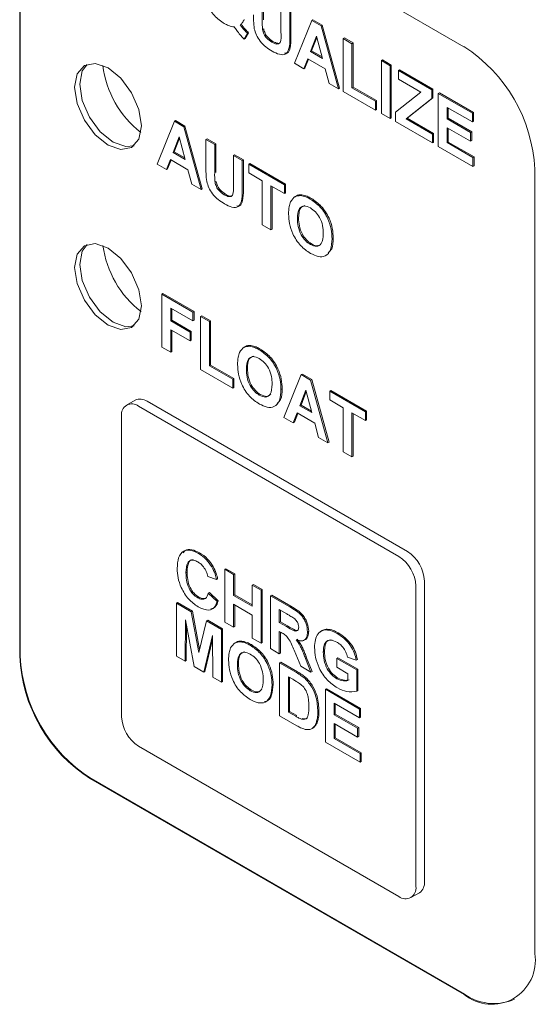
# Paper-space layout '3' of a CAD drawing. Header units: inches. Extents: x 1 to 109, y 1 to 85.
# Tile 20 of 44: x 81.967 to 82.612, y 26.593 to 27.823. Entities that reach past the tile are written whole.
import ezdxf

# ---------------------------------------------------------------- set-up
doc = ezdxf.new("R2010")
doc.units = ezdxf.units.IN
doc.header["$MEASUREMENT"] = 0

psp = doc.layouts.new('3')

# ---------------------------------------------------------------- linework, layer by layer
at = {"color": 7, "linetype": 'Continuous', "lineweight": 15, "ltscale": 5}
for p, q in [((82.5225, 27.7897), (82.0559, 28.0591)), ((81.9675, 28.008), (81.9675, 27.0282)), ((81.9682, 28.0084), (81.9682, 27.0286)), ((82.2704, 27.8582), (82.2704, 27.8224)), ((82.2719, 27.859), (82.2719, 27.8232)), ((82.2939, 27.8081), (82.2939, 27.8447)), ((82.3049, 27.8383), (82.3049, 27.8038)), ((82.3063, 27.8391), (82.3063, 27.8046)), ((82.3324, 27.8225), (82.3338, 27.8233)), ((82.3338, 27.8233), (82.3455, 27.8165)), ((82.243, 27.8169), (82.2444, 27.8177)), ((82.2709, 27.8111), (82.2723, 27.8119)), ((82.3108, 27.7689), (82.3324, 27.8225)), ((82.3324, 27.8225), (82.3441, 27.8157)), ((82.3441, 27.8157), (82.3455, 27.8165)), ((82.3441, 27.8157), (82.3658, 27.7371)), ((82.3455, 27.8165), (82.3672, 27.7379)), ((82.2521, 27.8061), (82.2479, 27.7992)), ((82.2479, 27.7992), (82.2493, 27.8001)), ((82.2535, 27.807), (82.2493, 27.8001)), ((82.2521, 27.8061), (82.2535, 27.807)), ((82.3383, 27.803), (82.3308, 27.7836)), ((82.3387, 27.8013), (82.3322, 27.7844)), ((82.3458, 27.7749), (82.3383, 27.803)), ((82.3716, 27.7998), (82.3731, 27.8006)), ((82.3716, 27.7337), (82.3716, 27.7998)), ((82.3716, 27.7998), (82.3826, 27.7934)), ((82.3731, 27.8006), (82.3841, 27.7943)), ((82.2825, 27.7954), (82.2839, 27.7962)), ((82.3826, 27.7934), (82.3841, 27.7943)), ((82.3826, 27.7934), (82.3826, 27.7384)), ((82.3841, 27.7943), (82.3841, 27.7392)), ((82.3273, 27.7746), (82.3225, 27.7621)), ((82.3282, 27.774), (82.3239, 27.7629)), ((82.3493, 27.7619), (82.3273, 27.7746)), ((82.3308, 27.7836), (82.3322, 27.7844)), ((82.3308, 27.7836), (82.3458, 27.7749)), ((82.3322, 27.7844), (82.3453, 27.7769)), ((82.3225, 27.7621), (82.3108, 27.7689)), ((82.3225, 27.7621), (82.3239, 27.7629)), ((82.3541, 27.7439), (82.3493, 27.7619)), ((82.4193, 27.7723), (82.4207, 27.7731)), ((82.4193, 27.7062), (82.4193, 27.7723)), ((82.4193, 27.7723), (82.4303, 27.7659)), ((82.4207, 27.7731), (82.4317, 27.7667)), ((82.4303, 27.7659), (82.4317, 27.7667)), ((82.4303, 27.7659), (82.4303, 27.6999)), ((82.4317, 27.7667), (82.4317, 27.7007)), ((82.4406, 27.76), (82.442, 27.7608)), ((82.4406, 27.749), (82.4406, 27.76)), ((82.4406, 27.76), (82.4824, 27.7359)), ((82.442, 27.7608), (82.4838, 27.7367)), ((82.3658, 27.7371), (82.3541, 27.7439)), ((82.3658, 27.7371), (82.3672, 27.7379)), ((82.3826, 27.7384), (82.3841, 27.7392)), ((82.3826, 27.7384), (82.412, 27.7215)), ((82.3841, 27.7392), (82.4134, 27.7223)), ((82.4685, 27.7329), (82.4406, 27.749)), ((82.412, 27.7105), (82.3716, 27.7337)), ((82.4369, 27.7079), (82.4685, 27.7329)), ((82.4824, 27.7249), (82.4502, 27.6994)), ((82.4838, 27.7257), (82.4516, 27.7002)), ((82.4824, 27.7359), (82.4838, 27.7367)), ((82.4824, 27.7359), (82.4824, 27.7249)), ((82.4824, 27.7249), (82.4838, 27.7257)), ((82.4838, 27.7367), (82.4838, 27.7257)), ((82.4904, 27.7312), (82.4919, 27.732)), ((82.4904, 27.6652), (82.4904, 27.7312)), ((82.4904, 27.7312), (82.533, 27.7067)), ((82.4919, 27.732), (82.5344, 27.7075)), ((82.412, 27.7215), (82.4134, 27.7223)), ((82.412, 27.7215), (82.412, 27.7105)), ((82.4134, 27.7223), (82.4134, 27.7113)), ((82.533, 27.6957), (82.5014, 27.7139)), ((82.5014, 27.7139), (82.5014, 27.6995)), ((82.5029, 27.713), (82.5029, 27.7003)), ((82.412, 27.7105), (82.4134, 27.7113)), ((82.4303, 27.6999), (82.4193, 27.7062)), ((82.4303, 27.6999), (82.4317, 27.7007)), ((82.4369, 27.6961), (82.4369, 27.7079)), ((82.4502, 27.6994), (82.4516, 27.7002)), ((82.4516, 27.7002), (82.4845, 27.6812)), ((82.5014, 27.6995), (82.5029, 27.7003)), ((82.5029, 27.7003), (82.5322, 27.6833)), ((82.533, 27.7067), (82.5344, 27.7075)), ((82.533, 27.7067), (82.533, 27.6957)), ((82.5344, 27.7075), (82.5344, 27.6965)), ((82.1392, 27.6429), (82.1608, 27.6965)), ((82.1608, 27.6965), (82.1622, 27.6973)), ((82.1608, 27.6965), (82.1725, 27.6897)), ((82.1622, 27.6973), (82.1739, 27.6906)), ((82.1725, 27.6897), (82.1739, 27.6906)), ((82.1725, 27.6897), (82.1942, 27.6112)), ((82.1739, 27.6906), (82.1956, 27.612)), ((82.4831, 27.6694), (82.4369, 27.6961)), ((82.4502, 27.6994), (82.4831, 27.6804)), ((82.5014, 27.6995), (82.5308, 27.6825)), ((82.5308, 27.6715), (82.5014, 27.6885)), ((82.5014, 27.6885), (82.5014, 27.6698)), ((82.5029, 27.6876), (82.5029, 27.6706)), ((82.533, 27.6957), (82.5344, 27.6965)), ((82.1667, 27.677), (82.1592, 27.6576)), ((82.1671, 27.6753), (82.1606, 27.6584)), ((82.1742, 27.6489), (82.1667, 27.677)), ((82.4831, 27.6804), (82.4845, 27.6812)), ((82.4831, 27.6804), (82.4831, 27.6694)), ((82.4845, 27.6812), (82.4845, 27.6702)), ((82.5308, 27.6825), (82.5322, 27.6833)), ((82.5308, 27.6825), (82.5308, 27.6715)), ((82.5322, 27.6833), (82.5322, 27.6723)), ((82.2001, 27.6738), (82.2015, 27.6746)), ((82.2001, 27.6738), (82.2111, 27.6675)), ((82.2001, 27.6387), (82.2001, 27.6738)), ((82.2015, 27.6746), (82.2125, 27.6683)), ((82.2111, 27.6675), (82.2125, 27.6683)), ((82.2111, 27.6675), (82.2111, 27.6316)), ((82.2125, 27.6683), (82.2125, 27.6324)), ((82.4831, 27.6694), (82.4845, 27.6702)), ((82.5337, 27.6402), (82.4904, 27.6652)), ((82.5014, 27.6698), (82.5029, 27.6706)), ((82.5014, 27.6698), (82.5337, 27.6512)), ((82.5029, 27.6706), (82.5351, 27.652)), ((82.5308, 27.6715), (82.5322, 27.6723)), ((82.1592, 27.6576), (82.1606, 27.6584)), ((82.1592, 27.6576), (82.1742, 27.6489)), ((82.1606, 27.6584), (82.1737, 27.6509)), ((82.2345, 27.6539), (82.2359, 27.6547)), ((82.2345, 27.6173), (82.2345, 27.6539)), ((82.2345, 27.6539), (82.2455, 27.6476)), ((82.2359, 27.6547), (82.2469, 27.6484)), ((82.5337, 27.6512), (82.5351, 27.652)), ((82.5337, 27.6512), (82.5337, 27.6402)), ((82.5351, 27.652), (82.5351, 27.641)), ((82.1509, 27.6361), (82.1392, 27.6429)), ((82.1557, 27.6486), (82.1509, 27.6361)), ((82.1566, 27.6481), (82.1523, 27.6369)), ((82.1777, 27.6359), (82.1557, 27.6486)), ((82.2455, 27.6476), (82.2469, 27.6484)), ((82.2455, 27.6476), (82.2455, 27.613)), ((82.2469, 27.6484), (82.2469, 27.6138)), ((82.2536, 27.6429), (82.255, 27.6437)), ((82.2536, 27.6319), (82.2536, 27.6429)), ((82.2536, 27.6429), (82.2983, 27.6171)), ((82.255, 27.6437), (82.2997, 27.6179)), ((82.5337, 27.6402), (82.5351, 27.641)), ((82.1509, 27.6361), (82.1523, 27.6369)), ((82.1825, 27.6179), (82.1777, 27.6359)), ((82.2704, 27.6222), (82.2536, 27.6319)), ((82.6109, 26.6567), (82.6109, 27.6366)), ((82.1942, 27.6112), (82.1825, 27.6179)), ((82.2115, 27.6203), (82.2129, 27.6211)), ((82.2704, 27.5671), (82.2704, 27.6222)), ((82.2983, 27.6061), (82.2814, 27.6158)), ((82.2814, 27.6158), (82.2814, 27.5608)), ((82.2829, 27.615), (82.2829, 27.5616)), ((82.2983, 27.6171), (82.2997, 27.6179)), ((82.2983, 27.6171), (82.2983, 27.6061)), ((82.2997, 27.6179), (82.2997, 27.6069)), ((82.1942, 27.6112), (82.1956, 27.612)), ((82.2231, 27.6046), (82.2245, 27.6054)), ((82.2983, 27.6061), (82.2997, 27.6069)), ((82.3133, 27.6032), (82.3115, 27.6022)), ((82.3184, 27.6037), (82.3199, 27.6045)), ((82.3305, 27.5994), (82.3319, 27.6002)), ((82.2814, 27.5608), (82.2704, 27.5671)), ((82.3144, 27.5748), (82.3159, 27.5756)), ((82.2814, 27.5608), (82.2829, 27.5616)), ((82.3306, 27.5425), (82.3321, 27.5434)), ((82.3577, 27.5497), (82.3591, 27.5505)), ((82.1451, 27.4805), (82.1465, 27.4813)), ((82.1451, 27.4145), (82.1451, 27.4805)), ((82.1451, 27.4805), (82.1839, 27.4581)), ((82.1465, 27.4813), (82.1853, 27.4589)), ((82.1839, 27.4471), (82.1561, 27.4632)), ((82.1561, 27.4632), (82.1561, 27.4471)), ((82.1575, 27.4624), (82.1575, 27.4479)), ((82.1839, 27.4581), (82.1853, 27.4589)), ((82.1839, 27.4581), (82.1839, 27.4471)), ((82.1853, 27.4589), (82.1853, 27.4479)), ((82.1561, 27.4471), (82.1575, 27.4479)), ((82.1561, 27.4471), (82.1803, 27.4331)), ((82.1575, 27.4479), (82.1817, 27.4339)), ((82.1839, 27.4471), (82.1853, 27.4479)), ((82.1935, 27.4526), (82.1949, 27.4534)), ((82.1935, 27.3865), (82.1935, 27.4526)), ((82.1935, 27.4526), (82.2045, 27.4462)), ((82.1949, 27.4534), (82.2059, 27.4471)), ((82.2045, 27.4462), (82.2059, 27.4471)), ((82.2045, 27.4462), (82.2045, 27.3912)), ((82.2059, 27.4471), (82.2059, 27.392)), ((82.1803, 27.4221), (82.1561, 27.4361)), ((82.1561, 27.4361), (82.1561, 27.4081)), ((82.1575, 27.4353), (82.1575, 27.4089)), ((82.1803, 27.4331), (82.1817, 27.4339)), ((82.1803, 27.4331), (82.1803, 27.4221)), ((82.1817, 27.4339), (82.1817, 27.4229)), ((82.1803, 27.4221), (82.1817, 27.4229)), ((82.1561, 27.4081), (82.1451, 27.4145)), ((82.1561, 27.4081), (82.1575, 27.4089)), ((82.2495, 27.415), (82.2477, 27.414)), ((82.2547, 27.4155), (82.2561, 27.4163)), ((82.2667, 27.4111), (82.2681, 27.412)), ((82.2338, 27.3633), (82.1935, 27.3865)), ((82.2045, 27.3912), (82.2059, 27.392)), ((82.2045, 27.3912), (82.2338, 27.3743)), ((82.2059, 27.392), (82.2352, 27.3751)), ((82.2507, 27.3866), (82.2521, 27.3874)), ((82.3192, 27.38), (82.3206, 27.3808)), ((82.3206, 27.3808), (82.3323, 27.3741)), ((82.2338, 27.3743), (82.2352, 27.3751)), ((82.2338, 27.3743), (82.2338, 27.3633)), ((82.2352, 27.3751), (82.2352, 27.3641)), ((82.2976, 27.3264), (82.3192, 27.38)), ((82.3192, 27.38), (82.3309, 27.3733)), ((82.3309, 27.3733), (82.3323, 27.3741)), ((82.3309, 27.3733), (82.3526, 27.2947)), ((82.3323, 27.3741), (82.354, 27.2955)), ((82.2338, 27.3633), (82.2352, 27.3641)), ((82.2939, 27.3615), (82.2953, 27.3623)), ((82.3251, 27.3605), (82.3176, 27.3411)), ((82.3255, 27.3588), (82.319, 27.3419)), ((82.3326, 27.3325), (82.3251, 27.3605)), ((82.3548, 27.3595), (82.3562, 27.3603)), ((82.3548, 27.3484), (82.3548, 27.3595)), ((82.3548, 27.3595), (82.3995, 27.3336)), ((82.3562, 27.3603), (82.4009, 27.3344)), ((82.1116, 27.3481), (82.101, 27.342)), ((82.4518, 27.1589), (82.1266, 27.3467)), ((82.2668, 27.3543), (82.2683, 27.3551)), ((82.3716, 27.3387), (82.3548, 27.3484)), ((82.4412, 27.1528), (82.116, 27.3405)), ((82.3141, 27.3321), (82.3093, 27.3197)), ((82.315, 27.3316), (82.3107, 27.3205)), ((82.3361, 27.3194), (82.3141, 27.3321)), ((82.3176, 27.3411), (82.319, 27.3419)), ((82.3176, 27.3411), (82.3326, 27.3325)), ((82.319, 27.3419), (82.3321, 27.3344)), ((82.3716, 27.2837), (82.3716, 27.3387)), ((82.3995, 27.3226), (82.3826, 27.3324)), ((82.3826, 27.3324), (82.3826, 27.2773)), ((82.3841, 27.3315), (82.3841, 27.2781)), ((82.3995, 27.3336), (82.4009, 27.3344)), ((82.3995, 27.3336), (82.3995, 27.3226)), ((82.4009, 27.3344), (82.4009, 27.3234)), ((82.0947, 27.3283), (82.0948, 26.9527)), ((82.3093, 27.3197), (82.2976, 27.3264)), ((82.3093, 27.3197), (82.3107, 27.3205)), ((82.3409, 27.3014), (82.3361, 27.3194)), ((82.3995, 27.3226), (82.4009, 27.3234)), ((82.3526, 27.2947), (82.3409, 27.3014)), ((82.3526, 27.2947), (82.354, 27.2955)), ((82.3826, 27.2773), (82.3716, 27.2837)), ((82.3826, 27.2773), (82.3841, 27.2781)), ((82.1907, 27.1567), (82.1921, 27.1575)), ((82.2076, 27.1397), (82.209, 27.1405)), ((82.2236, 27.1368), (82.2251, 27.1376)), ((82.2236, 27.0708), (82.2236, 27.1368)), ((82.2236, 27.1368), (82.2346, 27.1305)), ((82.2251, 27.1376), (82.2361, 27.1313)), ((82.1752, 27.1325), (82.1767, 27.1334)), ((82.2134, 27.1241), (82.2024, 27.1279)), ((82.2134, 27.1241), (82.2148, 27.1249)), ((82.2346, 27.1305), (82.2361, 27.1313)), ((82.2346, 27.1305), (82.2346, 27.1042)), ((82.2361, 27.1313), (82.2361, 27.105)), ((82.4731, 26.7465), (82.473, 27.1221)), ((82.2581, 27.1169), (82.2595, 27.1177)), ((82.2581, 27.0907), (82.2581, 27.1169)), ((82.2581, 27.1169), (82.2691, 27.1106)), ((82.2595, 27.1177), (82.2705, 27.1114)), ((82.2691, 27.1106), (82.2705, 27.1114)), ((82.2691, 27.1106), (82.2691, 27.0445)), ((82.2705, 27.1114), (82.2705, 27.0453)), ((82.4624, 26.7404), (82.4624, 27.116)), ((82.1899, 27.1013), (82.1913, 27.1021)), ((82.2031, 27.1072), (82.2045, 27.108)), ((82.2031, 27.1072), (82.2141, 27.0966)), ((82.2045, 27.108), (82.2155, 27.0974)), ((82.2141, 27.0966), (82.2155, 27.0974)), ((82.2346, 27.1042), (82.2361, 27.105)), ((82.2346, 27.1042), (82.2581, 27.0907)), ((82.2361, 27.105), (82.2581, 27.0923)), ((82.2808, 27.1038), (82.2823, 27.1046)), ((82.2808, 27.0377), (82.2808, 27.1038)), ((82.2808, 27.1038), (82.3049, 27.0899)), ((82.2823, 27.1046), (82.3063, 27.0907)), ((82.1632, 27.0944), (82.1646, 27.0952)), ((82.1632, 27.0283), (82.1632, 27.0944)), ((82.1632, 27.0944), (82.1818, 27.0836)), ((82.1646, 27.0952), (82.1832, 27.0845)), ((82.2581, 27.0797), (82.2346, 27.0932)), ((82.2346, 27.0932), (82.2346, 27.0644)), ((82.2361, 27.0924), (82.2361, 27.0652)), ((82.3012, 27.081), (82.2918, 27.0864)), ((82.2918, 27.0864), (82.2918, 27.0703)), ((82.2933, 27.0856), (82.2933, 27.0712)), ((82.1745, 27.0738), (82.1742, 27.022)), ((82.1853, 27.0156), (82.1745, 27.0738)), ((82.1818, 27.0836), (82.1832, 27.0845)), ((82.1818, 27.0836), (82.1914, 27.033)), ((82.1832, 27.0845), (82.1923, 27.0367)), ((82.201, 27.0725), (82.2024, 27.0733)), ((82.2024, 27.0733), (82.221, 27.0626)), ((82.2581, 27.0509), (82.2581, 27.0797)), ((82.1759, 27.0664), (82.1756, 27.0228)), ((82.1914, 27.033), (82.201, 27.0725)), ((82.201, 27.0725), (82.2196, 27.0618)), ((82.2196, 27.0618), (82.221, 27.0626)), ((82.2196, 27.0618), (82.2196, 26.9957)), ((82.221, 27.0626), (82.221, 26.9966)), ((82.2346, 27.0644), (82.2236, 27.0708)), ((82.2346, 27.0644), (82.2361, 27.0652)), ((82.2918, 27.0703), (82.2933, 27.0712)), ((82.2918, 27.0703), (82.3007, 27.0652)), ((82.2933, 27.0712), (82.3021, 27.066)), ((82.3504, 27.0612), (82.3518, 27.0621)), ((82.2082, 27.0543), (82.1975, 27.0085)), ((82.2083, 27.0492), (82.1989, 27.0093)), ((82.2086, 27.0021), (82.2082, 27.0543)), ((82.2691, 27.0445), (82.2581, 27.0509)), ((82.2943, 27.0579), (82.2918, 27.0593)), ((82.2918, 27.0593), (82.2918, 27.0314)), ((82.2933, 27.0585), (82.2933, 27.0322)), ((82.327, 27.0588), (82.3285, 27.0596)), ((82.3639, 27.0567), (82.3653, 27.0575)), ((82.2383, 27.0458), (82.2365, 27.0448)), ((82.2434, 27.0463), (82.2448, 27.0471)), ((82.2555, 27.0419), (82.2569, 27.0428)), ((82.2691, 27.0445), (82.2705, 27.0453)), ((82.2918, 27.0314), (82.2808, 27.0377)), ((82.1742, 27.022), (82.1632, 27.0283)), ((82.2918, 27.0314), (82.2933, 27.0322)), ((82.3186, 27.0159), (82.3105, 27.0356)), ((82.3245, 27.0256), (82.3259, 27.0264)), ((82.3245, 27.0256), (82.3314, 27.0085)), ((82.3259, 27.0264), (82.3329, 27.0093)), ((82.3468, 27.0334), (82.3483, 27.0342)), ((82.3637, 27.0255), (82.3651, 27.0263)), ((82.3637, 27.0145), (82.3637, 27.0255)), ((82.3637, 27.0255), (82.3886, 27.0111)), ((82.3651, 27.0263), (82.3901, 27.0119)), ((82.3879, 27.0234), (82.3769, 27.0272)), ((82.3879, 27.0234), (82.3893, 27.0242)), ((82.1742, 27.022), (82.1756, 27.0228)), ((82.1975, 27.0085), (82.1853, 27.0156)), ((82.2394, 27.0174), (82.2408, 27.0182)), ((82.2922, 27.0199), (82.2936, 27.0207)), ((82.2922, 27.0199), (82.3132, 27.0078)), ((82.2922, 26.9538), (82.2922, 27.0199)), ((82.2936, 27.0207), (82.3146, 27.0086)), ((82.3314, 27.0085), (82.3186, 27.0159)), ((82.3776, 27.0064), (82.3637, 27.0145)), ((82.3886, 27.0111), (82.3901, 27.0119)), ((82.3886, 27.0111), (82.3886, 26.9845)), ((82.3901, 27.0119), (82.3901, 26.9854)), ((82.1975, 27.0085), (82.1989, 27.0093)), ((82.2196, 26.9957), (82.2086, 27.0021)), ((82.3087, 26.9994), (82.3032, 27.0025)), ((82.3032, 27.0025), (82.3032, 26.9585)), ((82.3046, 27.0017), (82.3046, 26.9593)), ((82.324, 27.0003), (82.3254, 27.0011)), ((82.3314, 27.0085), (82.3329, 27.0093)), ((82.3637, 27.0001), (82.3651, 27.0009)), ((82.3776, 26.9978), (82.3776, 27.0064)), ((82.2196, 26.9957), (82.221, 26.9966)), ((82.2827, 26.9923), (82.2841, 26.9931)), ((82.3494, 26.9869), (82.3508, 26.9877)), ((82.3494, 26.9208), (82.3494, 26.9869)), ((82.3494, 26.9869), (82.3919, 26.9623)), ((82.3508, 26.9877), (82.3934, 26.9631)), ((82.2556, 26.9851), (82.257, 26.9859)), ((82.3886, 26.9845), (82.3901, 26.9854)), ((82.3919, 26.9513), (82.3604, 26.9695)), ((82.3604, 26.9695), (82.3604, 26.9551)), ((82.3618, 26.9687), (82.3618, 26.9559)), ((82.3919, 26.9623), (82.3934, 26.9631)), ((82.3919, 26.9623), (82.3919, 26.9513)), ((82.3934, 26.9631), (82.3934, 26.9521)), ((82.3138, 26.9414), (82.2922, 26.9538)), ((82.3032, 26.9585), (82.3046, 26.9593)), ((82.3032, 26.9585), (82.3123, 26.9533)), ((82.3046, 26.9593), (82.3137, 26.9541)), ((82.3196, 26.9497), (82.321, 26.9505)), ((82.3399, 26.9587), (82.3413, 26.9595)), ((82.3604, 26.9551), (82.3618, 26.9559)), ((82.3604, 26.9551), (82.3897, 26.9382)), ((82.3618, 26.9559), (82.3912, 26.939)), ((82.3919, 26.9513), (82.3934, 26.9521)), ((82.332, 26.9375), (82.3335, 26.9383)), ((82.3381, 26.9457), (82.3396, 26.9465)), ((82.3897, 26.9272), (82.3604, 26.9441)), ((82.3604, 26.9441), (82.3604, 26.9255)), ((82.3618, 26.9433), (82.3618, 26.9263)), ((82.3897, 26.9382), (82.3912, 26.939)), ((82.3897, 26.9382), (82.3897, 26.9272)), ((82.3912, 26.939), (82.3912, 26.928)), ((82.3604, 26.9255), (82.3618, 26.9263)), ((82.3604, 26.9255), (82.3927, 26.9068)), ((82.3618, 26.9263), (82.3941, 26.9077)), ((82.3897, 26.9272), (82.3912, 26.928)), ((82.116, 26.9159), (82.4412, 26.7282)), ((82.3927, 26.8958), (82.3494, 26.9208)), ((82.3927, 26.9068), (82.3941, 26.9077)), ((82.3927, 26.9068), (82.3927, 26.8958)), ((82.3941, 26.9077), (82.3941, 26.8966)), ((82.3927, 26.8958), (82.3941, 26.8966)), ((82.0559, 26.8751), (82.5226, 26.6057)), ((82.0566, 26.8755), (82.5233, 26.6061)), ((82.4562, 26.7267), (82.4668, 26.7328))]:
    psp.add_line(p, q, dxfattribs=at)
at = {"color": 7, "linetype": 'Continuous', "lineweight": 15, "ltscale": 5, "flags": 128}
for points in [[(82.1195, 27.6909), (82.1163, 27.6743), (82.1073, 27.6639), (82.0937, 27.6613), (82.0778, 27.6668), (82.0618, 27.6797), (82.0483, 27.698), (82.0392, 27.7188), (82.0361, 27.7391), (82.0392, 27.7557), (82.0483, 27.7661), (82.0618, 27.7687), (82.0778, 27.7632), (82.0937, 27.7503), (82.1073, 27.732), (82.1163, 27.7112), (82.1195, 27.6909)], [(82.1103, 27.666), (82.1001, 27.6649), (82.0841, 27.6705), (82.0682, 27.6834), (82.0546, 27.7016), (82.0456, 27.7225), (82.0424, 27.7428), (82.0456, 27.7594), (82.0516, 27.7676)], [(82.1195, 27.4659), (82.1163, 27.4493), (82.1073, 27.4389), (82.0937, 27.4362), (82.0778, 27.4418), (82.0618, 27.4547), (82.0483, 27.4729), (82.0392, 27.4938), (82.0361, 27.514), (82.0392, 27.5306), (82.0483, 27.5411), (82.0618, 27.5437), (82.0778, 27.5381), (82.0937, 27.5252), (82.1073, 27.507), (82.1163, 27.4861), (82.1195, 27.4659)], [(82.1103, 27.441), (82.1001, 27.4399), (82.0841, 27.4455), (82.0682, 27.4583), (82.0546, 27.4766), (82.0456, 27.4974), (82.0424, 27.5177), (82.0456, 27.5343), (82.0516, 27.5426)]]:
    psp.add_lwpolyline(points, dxfattribs=at)
at = {"color": 7, "linetype": 'Continuous', "lineweight": 15, "ltscale": 25}
for centre, radius, start, end in [((82.419, 27.6279), 0.1921, 2.6059, 57.395), ((82.1949, 27.7812), 0.1245, 186.866, 232.3465), ((82.1951, 27.5577), 0.1247, 187.5633, 232.4288), ((82.1077, 27.3304), 0.0131, 50.7974, 189.2147), ((82.1178, 27.3344), 0.0151, 54.3828, 114.3073), ((82.427, 27.1201), 0.0461, 2.6057, 57.3948), ((82.4164, 27.1139), 0.0461, 2.606, 57.3947), ((82.1594, 27.0369), 0.1921, 182.6057, 237.395), ((82.1601, 27.0373), 0.1921, 182.6057, 237.395), ((82.1408, 26.9548), 0.0461, 182.6057, 237.395), ((82.4584, 26.7449), 0.0148, 305.0136, 6.2996), ((82.4495, 26.7383), 0.0131, 230.7981, 9.2154), ((82.5571, 26.648), 0.0546, 230.7981, 9.2154), ((82.5599, 26.6572), 0.0629, 234.3832, 294.3074)]:
    psp.add_arc(centre, radius, start, end, dxfattribs=at)
at = {"color": 7, "linetype": 'Continuous', "lineweight": 15, "ltscale": 5}
for points, knots in [([(82.2231, 27.8186), (82.2188, 27.8215), (82.2103, 27.8273), (82.2006, 27.8421), (82.1962, 27.8565), (82.1958, 27.8644), (82.1956, 27.8684)], [0, 0, 0, 0, 0.280094, 0.55863, 0.778953, 1, 1, 1, 1]), ([(82.2479, 27.8236), (82.2472, 27.8221), (82.2459, 27.8194), (82.2439, 27.8177), (82.243, 27.8169)], [0, 0, 0, 0, 0.559768, 1, 1, 1, 1]), ([(82.2606, 27.8121), (82.2602, 27.8155), (82.2595, 27.8214), (82.2595, 27.827), (82.2594, 27.8295)], [0, 0, 0, 0, 0.559743, 1, 1, 1, 1]), ([(82.2353, 27.8144), (82.2331, 27.8148), (82.2291, 27.8154), (82.225, 27.8177), (82.2231, 27.8186)], [0, 0, 0, 0, 0.559643, 1, 1, 1, 1]), ([(82.2429, 27.8045), (82.2414, 27.8063), (82.2389, 27.8096), (82.2364, 27.813), (82.2353, 27.8144)], [0, 0, 0, 0, 0.559954, 1, 1, 1, 1]), ([(82.243, 27.8169), (82.2446, 27.8148), (82.2475, 27.8109), (82.2507, 27.8076), (82.2521, 27.8061)], [0, 0, 0, 0, 0.5599373, 1, 1, 1, 1]), ([(82.2444, 27.8177), (82.246, 27.8156), (82.2489, 27.8117), (82.2521, 27.8084), (82.2535, 27.807)], [0, 0, 0, 0, 0.559937, 1, 1, 1, 1]), ([(82.2829, 27.7842), (82.2802, 27.7857), (82.275, 27.7889), (82.268, 27.7958), (82.2628, 27.8041), (82.2613, 27.8095), (82.2606, 27.8121)], [0, 0, 0, 0, 0.28103, 0.560407, 0.780283, 1, 1, 1, 1]), ([(82.2704, 27.8224), (82.2704, 27.8203), (82.2704, 27.8166), (82.2708, 27.8128), (82.2709, 27.8111)], [0, 0, 0, 0, 0.56018, 1, 1, 1, 1]), ([(82.2709, 27.8111), (82.2714, 27.8092), (82.2723, 27.8055), (82.2766, 27.7993), (82.2803, 27.7969), (82.2825, 27.7954)], [0, 0, 0, 0, 0.280066, 0.560124, 1, 1, 1, 1]), ([(82.2723, 27.8119), (82.2728, 27.81), (82.2737, 27.8064), (82.278, 27.8001), (82.2817, 27.7977), (82.2839, 27.7962)], [0, 0, 0, 0, 0.280066, 0.560124, 1, 1, 1, 1]), ([(82.2479, 27.7992), (82.2469, 27.8002), (82.2452, 27.8018), (82.2436, 27.8036), (82.2429, 27.8045)], [0, 0, 0, 0, 0.5598508, 1, 1, 1, 1]), ([(82.2825, 27.7954), (82.2845, 27.7943), (82.2876, 27.7927), (82.291, 27.7932), (82.2947, 27.7967), (82.2943, 27.803), (82.2939, 27.8081)], [0, 0, 0, 0, 0.25002, 0.375143, 0.500353, 1, 1, 1, 1]), ([(82.3049, 27.8038), (82.305, 27.7992), (82.3051, 27.7903), (82.3015, 27.7796), (82.2921, 27.7793), (82.2859, 27.7825), (82.2829, 27.7842)], [0, 0, 0, 0, 0.28222, 0.55919, 0.778866, 1, 1, 1, 1]), ([(82.3063, 27.8046), (82.3063, 27.8002), (82.3064, 27.7914), (82.3039, 27.7813), (82.2993, 27.7814), (82.2982, 27.7814)], [0, 0, 0, 0, 0.436807, 0.865488, 1, 1, 1, 1]), ([(82.2839, 27.7962), (82.2859, 27.7952), (82.2889, 27.7937), (82.2918, 27.7938), (82.2925, 27.7944), (82.2926, 27.7945)], [0, 0, 0, 0, 0.636563, 0.955135, 1, 1, 1, 1]), ([(82.2012, 27.6214), (82.2008, 27.6247), (82.2001, 27.6307), (82.2001, 27.6363), (82.2001, 27.6387)], [0, 0, 0, 0, 0.559743, 1, 1, 1, 1]), ([(82.2111, 27.6316), (82.211, 27.6296), (82.211, 27.6259), (82.2114, 27.622), (82.2115, 27.6203)], [0, 0, 0, 0, 0.56018, 1, 1, 1, 1]), ([(82.2235, 27.5934), (82.2208, 27.595), (82.2156, 27.5981), (82.2086, 27.6051), (82.2034, 27.6134), (82.2019, 27.6187), (82.2012, 27.6214)], [0, 0, 0, 0, 0.28103, 0.560407, 0.780283, 1, 1, 1, 1]), ([(82.2115, 27.6203), (82.212, 27.6185), (82.2129, 27.6148), (82.2172, 27.6086), (82.2209, 27.6061), (82.2231, 27.6046)], [0, 0, 0, 0, 0.280066, 0.560124, 1, 1, 1, 1]), ([(82.2129, 27.6211), (82.2134, 27.6193), (82.2143, 27.6156), (82.2186, 27.6094), (82.2223, 27.6069), (82.2245, 27.6054)], [0, 0, 0, 0, 0.280066, 0.560124, 1, 1, 1, 1]), ([(82.2231, 27.6046), (82.2251, 27.6036), (82.2282, 27.602), (82.2316, 27.6025), (82.2353, 27.606), (82.2349, 27.6123), (82.2345, 27.6173)], [0, 0, 0, 0, 0.25002, 0.375143, 0.500353, 1, 1, 1, 1]), ([(82.2469, 27.6138), (82.247, 27.6094), (82.247, 27.6006), (82.2445, 27.5906), (82.2399, 27.5906), (82.2388, 27.5907)], [0, 0, 0, 0, 0.436807, 0.865488, 1, 1, 1, 1]), ([(82.2455, 27.613), (82.2456, 27.6085), (82.2457, 27.5995), (82.2421, 27.5889), (82.2327, 27.5885), (82.2265, 27.5918), (82.2235, 27.5934)], [0, 0, 0, 0, 0.28222, 0.55919, 0.778866, 1, 1, 1, 1]), ([(82.2245, 27.6054), (82.2265, 27.6044), (82.2295, 27.6029), (82.2324, 27.603), (82.2331, 27.6037), (82.2332, 27.6038)], [0, 0, 0, 0, 0.636563, 0.955135, 1, 1, 1, 1]), ([(82.306, 27.596), (82.3077, 27.5986), (82.3107, 27.6031), (82.3161, 27.6035), (82.3184, 27.6037)], [0, 0, 0, 0, 0.559956, 1, 1, 1, 1]), ([(82.3131, 27.6031), (82.3132, 27.6031), (82.3147, 27.6048), (82.3173, 27.6047), (82.3199, 27.6045)], [0, 0, 0, 0, 0.020382, 1, 1, 1, 1]), ([(82.3184, 27.6037), (82.3206, 27.6033), (82.3246, 27.6026), (82.3287, 27.6003), (82.3305, 27.5994)], [0, 0, 0, 0, 0.559564, 1, 1, 1, 1]), ([(82.3199, 27.6045), (82.3221, 27.6041), (82.326, 27.6034), (82.3301, 27.6012), (82.3319, 27.6002)], [0, 0, 0, 0, 0.559564, 1, 1, 1, 1]), ([(82.3034, 27.5807), (82.3035, 27.5839), (82.3037, 27.5896), (82.3053, 27.594), (82.306, 27.596)], [0, 0, 0, 0, 0.560171, 1, 1, 1, 1]), ([(82.3306, 27.5883), (82.3279, 27.5895), (82.3225, 27.5919), (82.3152, 27.5875), (82.3147, 27.5796), (82.3144, 27.5748)], [0, 0, 0, 0, 0.280278, 0.559877, 1, 1, 1, 1]), ([(82.3238, 27.5912), (82.3218, 27.5905), (82.3164, 27.5886), (82.3161, 27.5807), (82.3159, 27.5756)], [0, 0, 0, 0, 0.367766, 1, 1, 1, 1]), ([(82.3305, 27.5994), (82.3348, 27.5964), (82.3433, 27.5906), (82.3527, 27.5758), (82.3572, 27.5615), (82.3575, 27.5536), (82.3577, 27.5497)], [0, 0, 0, 0, 0.2798307, 0.5586691, 0.7790056, 1, 1, 1, 1]), ([(82.3319, 27.6002), (82.3362, 27.5972), (82.3447, 27.5914), (82.3542, 27.5766), (82.3586, 27.5623), (82.359, 27.5545), (82.3591, 27.5505)], [0, 0, 0, 0, 0.2798307, 0.5586691, 0.7790056, 1, 1, 1, 1]), ([(82.3307, 27.5315), (82.3264, 27.5344), (82.318, 27.5402), (82.3085, 27.5548), (82.304, 27.5689), (82.3036, 27.5768), (82.3034, 27.5807)], [0, 0, 0, 0, 0.279942, 0.558704, 0.779045, 1, 1, 1, 1]), ([(82.3467, 27.5564), (82.3466, 27.5595), (82.3464, 27.5659), (82.3429, 27.5759), (82.337, 27.584), (82.3328, 27.5868), (82.3306, 27.5883)], [0, 0, 0, 0, 0.281087, 0.560013, 0.779691, 1, 1, 1, 1]), ([(82.3144, 27.5748), (82.3146, 27.5716), (82.3148, 27.5652), (82.3184, 27.5552), (82.3243, 27.547), (82.3285, 27.544), (82.3306, 27.5425)], [0, 0, 0, 0, 0.281021, 0.560116, 0.779939, 1, 1, 1, 1]), ([(82.3159, 27.5756), (82.316, 27.5724), (82.3163, 27.566), (82.3198, 27.556), (82.3257, 27.5478), (82.3299, 27.5448), (82.3321, 27.5434)], [0, 0, 0, 0, 0.281021, 0.560116, 0.779939, 1, 1, 1, 1]), ([(82.3306, 27.5425), (82.3334, 27.5414), (82.3388, 27.5391), (82.3459, 27.5437), (82.3464, 27.5515), (82.3467, 27.5564)], [0, 0, 0, 0, 0.279991, 0.559768, 1, 1, 1, 1]), ([(82.3577, 27.5497), (82.3574, 27.545), (82.3569, 27.5355), (82.3502, 27.5276), (82.3406, 27.5266), (82.334, 27.5299), (82.3307, 27.5315)], [0, 0, 0, 0, 0.280551, 0.5594882, 0.779434, 1, 1, 1, 1]), ([(82.3321, 27.5434), (82.335, 27.5417), (82.3381, 27.54), (82.3401, 27.5412), (82.3402, 27.5413)], [0, 0, 0, 0, 0.936106, 1, 1, 1, 1]), ([(82.3591, 27.5505), (82.359, 27.5456), (82.3588, 27.5376), (82.3546, 27.5337), (82.3529, 27.5322)], [0, 0, 0, 0, 0.615698, 1, 1, 1, 1]), ([(82.2397, 27.3925), (82.2397, 27.3957), (82.2399, 27.4013), (82.2415, 27.4058), (82.2422, 27.4078)], [0, 0, 0, 0, 0.560171, 1, 1, 1, 1]), ([(82.2422, 27.4078), (82.2439, 27.4104), (82.2469, 27.4149), (82.2523, 27.4153), (82.2547, 27.4155)], [0, 0, 0, 0, 0.559956, 1, 1, 1, 1]), ([(82.2493, 27.4149), (82.2494, 27.4149), (82.2509, 27.4166), (82.2535, 27.4165), (82.2561, 27.4163)], [0, 0, 0, 0, 0.020382, 1, 1, 1, 1]), ([(82.2547, 27.4155), (82.2568, 27.4151), (82.2608, 27.4144), (82.2649, 27.4121), (82.2667, 27.4111)], [0, 0, 0, 0, 0.559564, 1, 1, 1, 1]), ([(82.2561, 27.4163), (82.2583, 27.4159), (82.2622, 27.4152), (82.2663, 27.413), (82.2681, 27.412)], [0, 0, 0, 0, 0.559564, 1, 1, 1, 1]), ([(82.2667, 27.4111), (82.271, 27.4082), (82.2795, 27.4024), (82.2889, 27.3876), (82.2934, 27.3733), (82.2937, 27.3654), (82.2939, 27.3615)], [0, 0, 0, 0, 0.2798307, 0.5586691, 0.7790056, 1, 1, 1, 1]), ([(82.2681, 27.412), (82.2724, 27.409), (82.2809, 27.4032), (82.2904, 27.3884), (82.2948, 27.3741), (82.2952, 27.3662), (82.2953, 27.3623)], [0, 0, 0, 0, 0.279831, 0.558669, 0.779006, 1, 1, 1, 1]), ([(82.2669, 27.3433), (82.2626, 27.3462), (82.2542, 27.352), (82.2447, 27.3666), (82.2402, 27.3807), (82.2398, 27.3886), (82.2397, 27.3925)], [0, 0, 0, 0, 0.279942, 0.558704, 0.779045, 1, 1, 1, 1]), ([(82.2668, 27.4001), (82.2641, 27.4013), (82.2587, 27.4037), (82.2514, 27.3993), (82.2509, 27.3914), (82.2507, 27.3866)], [0, 0, 0, 0, 0.280278, 0.559877, 1, 1, 1, 1]), ([(82.26, 27.403), (82.258, 27.4023), (82.2526, 27.4004), (82.2523, 27.3924), (82.2521, 27.3874)], [0, 0, 0, 0, 0.367766, 1, 1, 1, 1]), ([(82.2829, 27.3681), (82.2828, 27.3713), (82.2826, 27.3776), (82.2791, 27.3877), (82.2732, 27.3958), (82.269, 27.3986), (82.2668, 27.4001)], [0, 0, 0, 0, 0.281087, 0.560013, 0.779691, 1, 1, 1, 1]), ([(82.2507, 27.3866), (82.2508, 27.3834), (82.251, 27.377), (82.2546, 27.367), (82.2605, 27.3587), (82.2647, 27.3558), (82.2668, 27.3543)], [0, 0, 0, 0, 0.2810208, 0.5601162, 0.7799393, 1, 1, 1, 1]), ([(82.2521, 27.3874), (82.2522, 27.3842), (82.2525, 27.3778), (82.256, 27.3678), (82.2619, 27.3596), (82.2661, 27.3566), (82.2683, 27.3551)], [0, 0, 0, 0, 0.281021, 0.560116, 0.779939, 1, 1, 1, 1]), ([(82.2668, 27.3543), (82.2696, 27.3532), (82.275, 27.3508), (82.2821, 27.3555), (82.2826, 27.3633), (82.2829, 27.3681)], [0, 0, 0, 0, 0.279991, 0.559768, 1, 1, 1, 1]), ([(82.2939, 27.3615), (82.2936, 27.3568), (82.2931, 27.3473), (82.2864, 27.3393), (82.2768, 27.3384), (82.2702, 27.3417), (82.2669, 27.3433)], [0, 0, 0, 0, 0.280551, 0.559488, 0.779434, 1, 1, 1, 1]), ([(82.2683, 27.3551), (82.271, 27.3539), (82.2764, 27.3515), (82.2797, 27.3545), (82.2813, 27.356)], [0, 0, 0, 0, 0.518021, 1, 1, 1, 1]), ([(82.2953, 27.3623), (82.2952, 27.3574), (82.295, 27.3493), (82.2908, 27.3455), (82.2891, 27.344)], [0, 0, 0, 0, 0.615698, 1, 1, 1, 1]), ([(82.1642, 27.1379), (82.1645, 27.1426), (82.165, 27.152), (82.1714, 27.1602), (82.1808, 27.1615), (82.1874, 27.1583), (82.1907, 27.1567)], [0, 0, 0, 0, 0.280688, 0.559622, 0.779535, 1, 1, 1, 1]), ([(82.1718, 27.1573), (82.1725, 27.1584), (82.1748, 27.1619), (82.1824, 27.1621), (82.1889, 27.159), (82.1921, 27.1575)], [0, 0, 0, 0, 0.182092, 0.590534, 1, 1, 1, 1]), ([(82.19, 27.1461), (82.1883, 27.1469), (82.1848, 27.1486), (82.1803, 27.1481), (82.1757, 27.1438), (82.1754, 27.1372), (82.1752, 27.1325)], [0, 0, 0, 0, 0.18715, 0.37398, 0.560738, 1, 1, 1, 1]), ([(82.1841, 27.1487), (82.1834, 27.1487), (82.1811, 27.1487), (82.1772, 27.1444), (82.1769, 27.1379), (82.1767, 27.1334)], [0, 0, 0, 0, 0.129731, 0.389354, 1, 1, 1, 1]), ([(82.1907, 27.1567), (82.1942, 27.1543), (82.2005, 27.1502), (82.2054, 27.1429), (82.2076, 27.1397)], [0, 0, 0, 0, 0.559913, 1, 1, 1, 1]), ([(82.1921, 27.1575), (82.1957, 27.1552), (82.2019, 27.151), (82.2068, 27.1437), (82.209, 27.1405)], [0, 0, 0, 0, 0.5599132, 1, 1, 1, 1]), ([(82.1903, 27.09), (82.1863, 27.0929), (82.1781, 27.0986), (82.1692, 27.1129), (82.1648, 27.1265), (82.1644, 27.1341), (82.1642, 27.1379)], [0, 0, 0, 0, 0.279571, 0.558708, 0.779053, 1, 1, 1, 1]), ([(82.2024, 27.1279), (82.2019, 27.13), (82.2009, 27.134), (82.1975, 27.1396), (82.1937, 27.1437), (82.1912, 27.1453), (82.19, 27.1461)], [0, 0, 0, 0, 0.27983, 0.559275, 0.779493, 1, 1, 1, 1]), ([(82.2076, 27.1397), (82.209, 27.1368), (82.2117, 27.1316), (82.2129, 27.1264), (82.2134, 27.1241)], [0, 0, 0, 0, 0.5589598, 1, 1, 1, 1]), ([(82.209, 27.1405), (82.2105, 27.1376), (82.2131, 27.1324), (82.2143, 27.1272), (82.2148, 27.1249)], [0, 0, 0, 0, 0.55896, 1, 1, 1, 1]), ([(82.1752, 27.1325), (82.1753, 27.1295), (82.1755, 27.1234), (82.1782, 27.1137), (82.1837, 27.1055), (82.1878, 27.1027), (82.1899, 27.1013)], [0, 0, 0, 0, 0.281346, 0.560537, 0.780083, 1, 1, 1, 1]), ([(82.1767, 27.1334), (82.1768, 27.1303), (82.1769, 27.1242), (82.1796, 27.1145), (82.1851, 27.1063), (82.1892, 27.1035), (82.1913, 27.1021)], [0, 0, 0, 0, 0.281346, 0.560537, 0.780083, 1, 1, 1, 1]), ([(82.1899, 27.1013), (82.1917, 27.1004), (82.1953, 27.0988), (82.2007, 27.1002), (82.2022, 27.1045), (82.2031, 27.1072)], [0, 0, 0, 0, 0.280473, 0.560455, 1, 1, 1, 1]), ([(82.1913, 27.1021), (82.1931, 27.1012), (82.1966, 27.0995), (82.1991, 27.1006), (82.2003, 27.1011)], [0, 0, 0, 0, 0.538756, 1, 1, 1, 1]), ([(82.2155, 27.0974), (82.2146, 27.0946), (82.2128, 27.0895), (82.2084, 27.088), (82.2064, 27.0873)], [0, 0, 0, 0, 0.545254, 1, 1, 1, 1]), ([(82.2141, 27.0966), (82.2131, 27.0939), (82.2111, 27.0885), (82.203, 27.0842), (82.1951, 27.0878), (82.1903, 27.09)], [0, 0, 0, 0, 0.281276, 0.561399, 1, 1, 1, 1]), ([(82.3049, 27.0899), (82.3075, 27.0884), (82.3126, 27.0853), (82.3193, 27.0799), (82.3233, 27.0736), (82.3263, 27.0668), (82.3267, 27.062), (82.327, 27.0588)], [0, 0, 0, 0, 0.251138, 0.500538, 0.625743, 0.751054, 1, 1, 1, 1]), ([(82.3063, 27.0907), (82.3089, 27.0892), (82.314, 27.0861), (82.3207, 27.0807), (82.3247, 27.0744), (82.3277, 27.0677), (82.3282, 27.0628), (82.3285, 27.0596)], [0, 0, 0, 0, 0.251138, 0.500538, 0.625743, 0.751054, 1, 1, 1, 1]), ([(82.3099, 27.0758), (82.3083, 27.0768), (82.3054, 27.0786), (82.3025, 27.0803), (82.3012, 27.081)], [0, 0, 0, 0, 0.5599213, 1, 1, 1, 1]), ([(82.316, 27.0646), (82.316, 27.0657), (82.3158, 27.0679), (82.3137, 27.0724), (82.3114, 27.0745), (82.3099, 27.0758)], [0, 0, 0, 0, 0.281084, 0.561281, 1, 1, 1, 1]), ([(82.3007, 27.0652), (82.3039, 27.0632), (82.308, 27.0607), (82.3127, 27.0595), (82.3147, 27.0601), (82.3159, 27.0619), (82.316, 27.0637), (82.316, 27.0646)], [0, 0, 0, 0, 0.500908, 0.625718, 0.750365, 0.875021, 1, 1, 1, 1]), ([(82.3021, 27.066), (82.3053, 27.0641), (82.3094, 27.0616), (82.314, 27.0602), (82.3151, 27.0608), (82.3156, 27.061)], [0, 0, 0, 0, 0.687728, 0.859088, 1, 1, 1, 1]), ([(82.3358, 27.0392), (82.336, 27.0425), (82.3364, 27.0492), (82.3396, 27.0563), (82.3444, 27.0605), (82.3484, 27.061), (82.3504, 27.0612)], [0, 0, 0, 0, 0.280146, 0.55998, 0.779944, 1, 1, 1, 1]), ([(82.3432, 27.0584), (82.3441, 27.0593), (82.3464, 27.0616), (82.3497, 27.0619), (82.3518, 27.0621)], [0, 0, 0, 0, 0.3965456, 1, 1, 1, 1]), ([(82.3504, 27.0612), (82.3528, 27.0609), (82.3572, 27.0604), (82.3618, 27.0578), (82.3639, 27.0567)], [0, 0, 0, 0, 0.559238, 1, 1, 1, 1]), ([(82.3518, 27.0621), (82.3542, 27.0617), (82.3586, 27.0612), (82.3632, 27.0586), (82.3653, 27.0575)], [0, 0, 0, 0, 0.559238, 1, 1, 1, 1]), ([(82.3105, 27.0356), (82.3084, 27.0408), (82.3055, 27.0481), (82.2989, 27.0553), (82.2959, 27.057), (82.2943, 27.0579)], [0, 0, 0, 0, 0.560986, 0.779305, 1, 1, 1, 1]), ([(82.327, 27.0588), (82.3269, 27.0564), (82.3265, 27.0515), (82.3228, 27.0476), (82.3178, 27.0472), (82.3144, 27.0483), (82.3127, 27.0489)], [0, 0, 0, 0, 0.2799434, 0.5589736, 0.7791835, 1, 1, 1, 1]), ([(82.3127, 27.0489), (82.3144, 27.0465), (82.3173, 27.0425), (82.3203, 27.0362), (82.3225, 27.0309), (82.3238, 27.0274), (82.3245, 27.0256)], [0, 0, 0, 0, 0.339561, 0.559573, 0.779778, 1, 1, 1, 1]), ([(82.3141, 27.0497), (82.3159, 27.0473), (82.3187, 27.0433), (82.3217, 27.037), (82.3239, 27.0317), (82.3252, 27.0282), (82.3259, 27.0264)], [0, 0, 0, 0, 0.339561, 0.559573, 0.779778, 1, 1, 1, 1]), ([(82.3285, 27.0596), (82.3283, 27.0572), (82.3278, 27.0525), (82.3252, 27.0489), (82.3231, 27.0488), (82.3229, 27.0488)], [0, 0, 0, 0, 0.471843, 0.942147, 1, 1, 1, 1]), ([(82.3637, 27.0458), (82.361, 27.0471), (82.3556, 27.0496), (82.3496, 27.0469), (82.3471, 27.0406), (82.3469, 27.0358), (82.3468, 27.0334)], [0, 0, 0, 0, 0.279802, 0.558331, 0.778826, 1, 1, 1, 1]), ([(82.3561, 27.0488), (82.3543, 27.0484), (82.3507, 27.0475), (82.3486, 27.0414), (82.3484, 27.0366), (82.3483, 27.0342)], [0, 0, 0, 0, 0.338748, 0.668865, 1, 1, 1, 1]), ([(82.3639, 27.0567), (82.3669, 27.0548), (82.3729, 27.051), (82.3807, 27.0423), (82.3859, 27.0324), (82.3872, 27.0264), (82.3879, 27.0234)], [0, 0, 0, 0, 0.280674, 0.55986, 0.779759, 1, 1, 1, 1]), ([(82.3653, 27.0575), (82.3683, 27.0556), (82.3743, 27.0518), (82.3821, 27.0431), (82.3873, 27.0332), (82.3887, 27.0272), (82.3893, 27.0242)], [0, 0, 0, 0, 0.280674, 0.55986, 0.779759, 1, 1, 1, 1]), ([(82.2284, 27.0233), (82.2285, 27.0265), (82.2286, 27.0321), (82.2303, 27.0366), (82.231, 27.0386)], [0, 0, 0, 0, 0.560171, 1, 1, 1, 1]), ([(82.231, 27.0386), (82.2327, 27.0411), (82.2357, 27.0457), (82.2411, 27.0461), (82.2434, 27.0463)], [0, 0, 0, 0, 0.5599557, 1, 1, 1, 1]), ([(82.2381, 27.0456), (82.2381, 27.0457), (82.2397, 27.0474), (82.2423, 27.0473), (82.2448, 27.0471)], [0, 0, 0, 0, 0.020382, 1, 1, 1, 1]), ([(82.2434, 27.0463), (82.2456, 27.0459), (82.2495, 27.0452), (82.2537, 27.0429), (82.2555, 27.0419)], [0, 0, 0, 0, 0.5595644, 1, 1, 1, 1]), ([(82.2448, 27.0471), (82.247, 27.0467), (82.2509, 27.046), (82.2551, 27.0437), (82.2569, 27.0428)], [0, 0, 0, 0, 0.559564, 1, 1, 1, 1]), ([(82.2555, 27.0419), (82.2597, 27.039), (82.2682, 27.0332), (82.2777, 27.0184), (82.2821, 27.0041), (82.2825, 26.9962), (82.2827, 26.9923)], [0, 0, 0, 0, 0.279831, 0.558669, 0.779006, 1, 1, 1, 1]), ([(82.2569, 27.0428), (82.2611, 27.0398), (82.2697, 27.034), (82.2791, 27.0192), (82.2836, 27.0049), (82.2839, 26.997), (82.2841, 26.9931)], [0, 0, 0, 0, 0.279831, 0.558669, 0.779006, 1, 1, 1, 1]), ([(82.3645, 26.9886), (82.3601, 26.9916), (82.3514, 26.9975), (82.3414, 27.0123), (82.3366, 27.027), (82.3361, 27.0351), (82.3358, 27.0392)], [0, 0, 0, 0, 0.280091, 0.5587484, 0.7791912, 1, 1, 1, 1]), ([(82.3769, 27.0272), (82.3763, 27.0293), (82.3752, 27.0335), (82.3716, 27.0392), (82.3676, 27.0433), (82.365, 27.045), (82.3637, 27.0458)], [0, 0, 0, 0, 0.279821, 0.559279, 0.779466, 1, 1, 1, 1]), ([(82.2556, 27.0308), (82.2529, 27.0321), (82.2475, 27.0345), (82.2402, 27.0301), (82.2397, 27.0222), (82.2394, 27.0174)], [0, 0, 0, 0, 0.280278, 0.559877, 1, 1, 1, 1]), ([(82.2487, 27.0338), (82.2467, 27.0331), (82.2414, 27.0312), (82.241, 27.0232), (82.2408, 27.0182)], [0, 0, 0, 0, 0.367766, 1, 1, 1, 1]), ([(82.2717, 26.9989), (82.2716, 27.0021), (82.2713, 27.0084), (82.2679, 27.0185), (82.262, 27.0266), (82.2577, 27.0294), (82.2556, 27.0308)], [0, 0, 0, 0, 0.281087, 0.560013, 0.779691, 1, 1, 1, 1]), ([(82.3468, 27.0334), (82.347, 27.0301), (82.3472, 27.0235), (82.3509, 27.013), (82.3571, 27.0046), (82.3615, 27.0016), (82.3637, 27.0001)], [0, 0, 0, 0, 0.281036, 0.560006, 0.779769, 1, 1, 1, 1]), ([(82.3483, 27.0342), (82.3484, 27.0309), (82.3487, 27.0243), (82.3523, 27.0138), (82.3585, 27.0054), (82.3629, 27.0024), (82.3651, 27.0009)], [0, 0, 0, 0, 0.281036, 0.560006, 0.779769, 1, 1, 1, 1]), ([(82.2556, 26.9741), (82.2514, 26.977), (82.243, 26.9827), (82.2335, 26.9974), (82.229, 27.0115), (82.2286, 27.0194), (82.2284, 27.0233)], [0, 0, 0, 0, 0.279942, 0.558704, 0.779045, 1, 1, 1, 1]), ([(82.2394, 27.0174), (82.2395, 27.0142), (82.2398, 27.0078), (82.2434, 26.9978), (82.2492, 26.9895), (82.2535, 26.9866), (82.2556, 26.9851)], [0, 0, 0, 0, 0.281021, 0.560116, 0.779939, 1, 1, 1, 1]), ([(82.2408, 27.0182), (82.241, 27.015), (82.2412, 27.0086), (82.2448, 26.9986), (82.2506, 26.9904), (82.2549, 26.9874), (82.257, 26.9859)], [0, 0, 0, 0, 0.281021, 0.560116, 0.779939, 1, 1, 1, 1]), ([(82.2556, 26.9851), (82.2583, 26.984), (82.2638, 26.9816), (82.2709, 26.9862), (82.2714, 26.9941), (82.2717, 26.9989)], [0, 0, 0, 0, 0.279991, 0.559768, 1, 1, 1, 1]), ([(82.3186, 26.993), (82.3168, 26.9943), (82.3134, 26.9966), (82.3101, 26.9985), (82.3087, 26.9994)], [0, 0, 0, 0, 0.559753, 1, 1, 1, 1]), ([(82.3132, 27.0078), (82.3152, 27.0066), (82.3189, 27.0044), (82.3225, 27.0015), (82.324, 27.0003)], [0, 0, 0, 0, 0.560238, 1, 1, 1, 1]), ([(82.3146, 27.0086), (82.3167, 27.0074), (82.3203, 27.0053), (82.3239, 27.0024), (82.3254, 27.0011)], [0, 0, 0, 0, 0.560238, 1, 1, 1, 1]), ([(82.324, 27.0003), (82.327, 26.9969), (82.3329, 26.9903), (82.3391, 26.9747), (82.3396, 26.9648), (82.3399, 26.9587)], [0, 0, 0, 0, 0.279072, 0.559338, 1, 1, 1, 1]), ([(82.3254, 27.0011), (82.3284, 26.9978), (82.3343, 26.9911), (82.3405, 26.9755), (82.341, 26.9656), (82.3413, 26.9595)], [0, 0, 0, 0, 0.2790722, 0.559338, 1, 1, 1, 1]), ([(82.3637, 27.0001), (82.3665, 26.9988), (82.3716, 26.9967), (82.3758, 26.9975), (82.3776, 26.9978)], [0, 0, 0, 0, 0.559098, 1, 1, 1, 1]), ([(82.3651, 27.0009), (82.3679, 26.9997), (82.373, 26.9975), (82.3772, 26.9983), (82.3791, 26.9986)], [0, 0, 0, 0, 0.559098, 1, 1, 1, 1]), ([(82.2827, 26.9923), (82.2824, 26.9875), (82.2818, 26.9781), (82.2752, 26.9701), (82.2656, 26.9692), (82.2589, 26.9725), (82.2556, 26.9741)], [0, 0, 0, 0, 0.280551, 0.559488, 0.779434, 1, 1, 1, 1]), ([(82.257, 26.9859), (82.2598, 26.9847), (82.2652, 26.9823), (82.2685, 26.9853), (82.2701, 26.9868)], [0, 0, 0, 0, 0.518021, 1, 1, 1, 1]), ([(82.2841, 26.9931), (82.2838, 26.9885), (82.2831, 26.9793), (82.2784, 26.9718), (82.274, 26.9716), (82.2734, 26.9716)], [0, 0, 0, 0, 0.459646, 0.916649, 1, 1, 1, 1]), ([(82.3289, 26.9657), (82.3288, 26.9709), (82.3286, 26.9781), (82.3236, 26.9884), (82.3203, 26.9915), (82.3186, 26.993)], [0, 0, 0, 0, 0.559429, 0.779516, 1, 1, 1, 1]), ([(82.3886, 26.9845), (82.3845, 26.9838), (82.3771, 26.9825), (82.3684, 26.9867), (82.3645, 26.9886)], [0, 0, 0, 0, 0.5589632, 1, 1, 1, 1]), ([(82.3196, 26.9497), (82.3216, 26.9494), (82.3257, 26.9488), (82.3286, 26.9558), (82.3288, 26.9619), (82.3289, 26.9657)], [0, 0, 0, 0, 0.278192, 0.558019, 1, 1, 1, 1]), ([(82.3123, 26.9533), (82.3136, 26.9525), (82.3161, 26.951), (82.3185, 26.9501), (82.3196, 26.9497)], [0, 0, 0, 0, 0.560216, 1, 1, 1, 1]), ([(82.321, 26.9505), (82.3232, 26.9499), (82.3259, 26.9493), (82.3269, 26.9514), (82.3271, 26.9517)], [0, 0, 0, 0, 0.831228, 1, 1, 1, 1]), ([(82.3399, 26.9587), (82.3398, 26.9561), (82.3397, 26.9514), (82.3386, 26.9474), (82.3381, 26.9457)], [0, 0, 0, 0, 0.56008, 1, 1, 1, 1]), ([(82.3413, 26.9595), (82.3412, 26.9569), (82.3411, 26.9522), (82.34, 26.9482), (82.3396, 26.9465)], [0, 0, 0, 0, 0.56008, 1, 1, 1, 1]), ([(82.324, 26.9369), (82.3221, 26.9375), (82.3188, 26.9386), (82.3153, 26.9405), (82.3138, 26.9414)], [0, 0, 0, 0, 0.559579, 1, 1, 1, 1]), ([(82.332, 26.9375), (82.3307, 26.937), (82.3282, 26.9362), (82.3253, 26.9367), (82.324, 26.9369)], [0, 0, 0, 0, 0.559443, 1, 1, 1, 1]), ([(82.3381, 26.9457), (82.3373, 26.9437), (82.3359, 26.9402), (82.3332, 26.9383), (82.332, 26.9375)], [0, 0, 0, 0, 0.560007, 1, 1, 1, 1]), ([(82.3396, 26.9465), (82.3387, 26.9445), (82.3373, 26.9411), (82.3346, 26.9392), (82.3335, 26.9383)], [0, 0, 0, 0, 0.560007, 1, 1, 1, 1])]:
    psp.add_open_spline(points, degree=3, knots=knots, dxfattribs=at)

doc.saveas('drawing.dxf')
